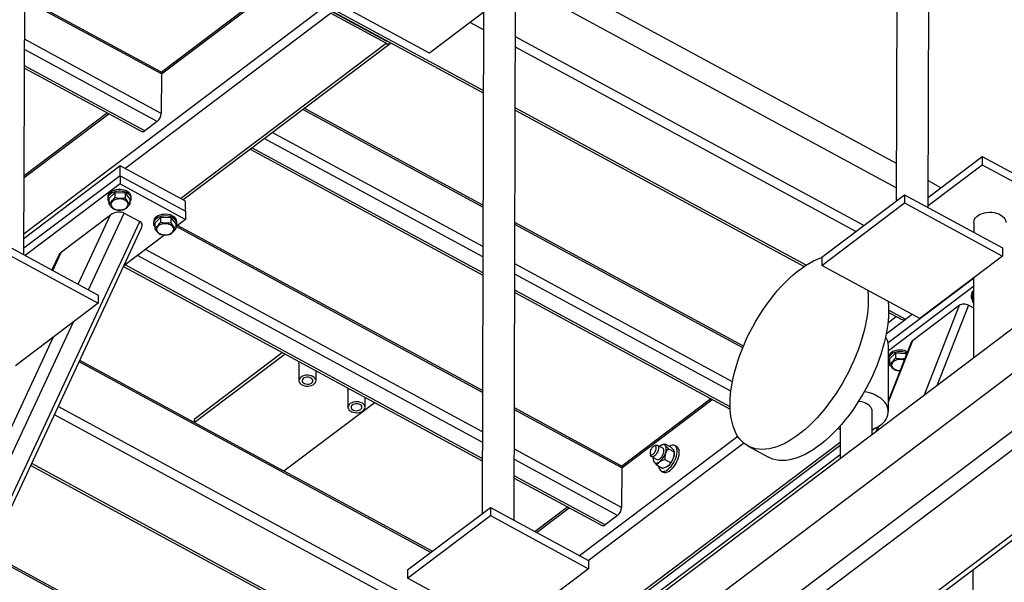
# Model space of a CAD drawing. Header units: millimetres. Extents: x 0 to 841, y 0 to 594.
# Tile 164 of 190: x 722 to 748, y 339 to 354. Entities that reach past the tile are written whole.
import ezdxf

# ---------------------------------------------------------------- set-up
doc = ezdxf.new("R2010")
doc.units = ezdxf.units.MM
doc.layers.add('TRAIT-FORT', color=4, linetype='Continuous', lineweight=25)

msp = doc.modelspace()

# ---------------------------------------------------------------- linework, layer by layer
at = {"layer": 'TRAIT-FORT', "color": 4, "linetype": 'Continuous', "lineweight": 25}
for p, q in [((745.008, 364.017), (744.969, 349.139)), ((745.826, 348.963), (745.865, 364.015)), ((724.561, 357.109), (733.936, 352.029)), ((733.936, 352.092), (724.609, 357.145)), ((734.763, 340.606), (734.803, 355.658)), ((721.668, 347.701), (721.687, 354.938)), ((728.506, 354.971), (725.332, 352.574)), ((725.339, 352.534), (728.541, 354.952)), ((744.972, 350.137), (735.853, 355.078)), ((734.714, 354.763), (732.502, 353.092)), ((744.97, 349.492), (735.355, 354.702)), ((721.669, 348.271), (729.69, 354.33)), ((725.339, 352.534), (721.762, 354.472)), ((725.31, 352.601), (721.78, 354.513)), ((732.502, 353.092), (729.882, 354.511)), ((724.365, 350.006), (729.86, 354.157)), ((729.86, 354.223), (731.344, 353.419)), ((731.344, 353.353), (729.86, 354.157)), ((733.942, 354.18), (733.906, 340.782)), ((733.94, 353.716), (733.584, 353.909)), ((744.104, 348.485), (734.797, 353.528)), ((725.336, 351.479), (721.683, 353.459)), ((725.85, 349.202), (731.344, 353.353)), ((725.914, 349.167), (731.448, 353.348)), ((731.361, 353.412), (731.37, 353.419)), ((743.891, 348.325), (734.796, 353.253)), ((725.225, 351.264), (721.682, 353.184)), ((724.893, 351.013), (721.681, 352.754)), ((721.681, 352.691), (724.812, 350.994)), ((725.339, 352.534), (725.336, 351.479)), ((723.897, 351.49), (721.673, 349.81)), ((721.673, 349.765), (723.932, 351.471)), ((733.928, 348.977), (729.114, 351.585)), ((733.928, 349.028), (729.154, 351.615)), ((742.56, 347.42), (734.792, 351.628)), ((734.792, 351.566), (742.507, 347.385)), ((755.288, 351.176), (686.454, 299.178)), ((725.225, 351.264), (724.893, 351.013)), ((733.925, 347.922), (728.3, 350.97)), ((733.924, 347.647), (728.088, 350.809)), ((727.707, 350.522), (733.923, 347.154)), ((733.923, 347.217), (727.756, 350.559)), ((745.826, 349.022), (747.266, 350.109)), ((745.827, 349.241), (747.267, 350.329)), ((747.267, 350.329), (747.266, 350.109)), ((747.266, 350.109), (749.885, 348.69)), ((747.267, 350.329), (749.886, 348.91)), ((724.234, 350.077), (721.669, 348.139)), ((724.234, 349.814), (724.234, 350.077)), ((725.981, 349.131), (724.234, 350.077)), ((724.234, 349.814), (721.668, 347.875)), ((724.233, 349.594), (721.702, 347.682)), ((724.234, 349.814), (724.233, 349.594)), ((724.233, 349.594), (725.979, 348.648)), ((724.234, 349.814), (725.98, 348.868)), ((746.16, 349.493), (745.828, 349.673)), ((723.938, 349.209), (724.092, 349.359)), ((724.092, 349.359), (724.091, 349.228)), ((724.372, 349.349), (724.092, 349.359)), ((724.372, 349.349), (724.371, 349.218)), ((724.372, 349.349), (724.498, 349.189)), ((742.978, 347.635), (745.191, 349.307)), ((745.191, 349.307), (745.19, 349.087)), ((745.191, 349.307), (747.81, 347.888)), ((754.118, 349.091), (640.007, 262.89)), ((723.904, 349.244), (723.904, 349.2)), ((723.938, 349.209), (723.938, 349.078)), ((724.498, 349.189), (724.498, 349.057)), ((724.533, 349.198), (724.533, 349.242)), ((725.98, 348.868), (725.981, 349.131)), ((742.978, 347.416), (745.19, 349.087)), ((745.19, 349.087), (747.809, 347.668)), ((723.391, 346.767), (724.346, 348.815)), ((724.346, 348.815), (724.76, 348.591)), ((725.98, 348.868), (725.979, 348.648)), ((716.248, 330.322), (724.76, 348.591)), ((722.669, 347.776), (723.977, 348.764)), ((723.116, 346.916), (723.977, 348.764)), ((725.127, 348.582), (725.126, 348.538)), ((725.161, 348.547), (725.16, 348.415)), ((725.161, 348.547), (725.314, 348.697)), ((725.314, 348.697), (725.313, 348.565)), ((725.594, 348.687), (725.314, 348.697)), ((725.594, 348.687), (725.593, 348.555)), ((725.594, 348.687), (725.721, 348.527)), ((725.721, 348.527), (725.72, 348.395)), ((725.979, 348.648), (725.732, 348.461)), ((725.755, 348.536), (725.755, 348.58)), ((740.885, 345.259), (734.784, 348.564)), ((740.868, 345.217), (734.784, 348.513)), ((747.041, 348.565), (747.04, 348.305)), ((716.399, 330.376), (724.815, 348.435)), ((733.915, 344.021), (725.729, 348.456)), ((733.915, 344.072), (725.766, 348.487)), ((721.033, 348.045), (723.652, 346.626)), ((725.431, 348.234), (724.335, 347.406)), ((721.032, 347.825), (723.651, 346.406)), ((722.44, 347.282), (722.669, 347.776)), ((733.912, 342.966), (724.913, 347.842)), ((747.81, 347.888), (747.809, 347.668)), ((754.114, 347.553), (640.003, 261.352)), ((722.596, 347.69), (722.413, 347.297)), ((733.911, 342.691), (724.7, 347.682)), ((740.593, 344.309), (734.781, 347.458)), ((742.978, 347.635), (742.978, 347.416)), ((747.809, 347.668), (745.597, 345.997)), ((754.331, 347.216), (640.221, 261.014)), ((724.328, 347.39), (733.91, 342.198)), ((733.91, 342.261), (724.368, 347.431)), ((745.597, 345.997), (742.978, 347.416)), ((740.554, 344.055), (734.78, 347.183)), ((744.752, 345.353), (747.037, 347.079)), ((747.037, 347.085), (747.031, 344.939)), ((740.532, 343.636), (734.779, 346.753)), ((734.779, 346.691), (740.535, 343.572)), ((744.763, 345.142), (747.036, 346.86)), ((723.652, 346.626), (723.651, 346.406)), ((746.972, 346.624), (746.972, 346.58)), ((747.006, 346.59), (747.036, 346.619)), ((747.006, 346.59), (747.006, 346.458)), ((747.006, 346.458), (747.035, 346.479)), ((756.077, 346.27), (641.967, 260.068)), ((642.139, 260.06), (756.25, 346.261)), ((723.651, 346.406), (721.439, 344.735)), ((745.227, 345.975), (744.765, 346.225)), ((744.765, 346.162), (745.071, 345.996)), ((746.653, 346.345), (745.399, 345.398)), ((746.653, 346.345), (745.702, 343.934)), ((746.901, 346.354), (746.05, 344.198)), ((746.901, 346.354), (747.035, 346.281)), ((715.833, 330.547), (722.99, 345.907)), ((745.398, 346.104), (744.7, 345.577)), ((744.747, 345.886), (744.968, 346.052)), ((715.659, 330.912), (722.459, 345.506)), ((745.399, 345.398), (744.759, 343.776)), ((745.365, 345.356), (744.759, 343.82)), ((744.758, 343.509), (744.763, 345.266)), ((732.534, 339.746), (723.138, 344.837)), ((726.212, 343.222), (723.157, 344.878)), ((726.212, 343.215), (728.644, 345.052)), ((728.576, 345.088), (726.213, 343.303)), ((744.793, 344.918), (744.946, 345.068)), ((744.793, 344.918), (744.793, 344.787)), ((744.946, 345.068), (744.946, 344.937)), ((745.226, 345.058), (744.946, 345.068)), ((745.226, 345.058), (745.226, 345.004)), ((745.226, 345.058), (745.241, 345.04)), ((729.014, 344.799), (729.012, 344.337)), ((729.469, 344.336), (729.47, 344.604)), ((744.832, 344.724), (744.762, 344.762)), ((745.066, 344.597), (745.05, 344.606)), ((730.323, 344.089), (730.322, 343.628)), ((730.779, 343.627), (730.78, 343.894)), ((740.02, 343.851), (737.629, 342.045)), ((737.636, 342.004), (740.055, 343.832)), ((733.76, 337.586), (722.581, 343.642)), ((731.045, 343.751), (728.613, 341.914)), ((737.607, 342.072), (734.771, 343.608)), ((737.636, 342.004), (734.771, 343.557)), ((733.649, 337.37), (722.479, 343.422)), ((726.213, 343.303), (726.212, 343.215)), ((744.328, 342.897), (744.33, 343.51)), ((728.613, 341.914), (726.212, 343.215)), ((743.472, 343.129), (743.469, 342.248)), ((744.427, 343.077), (744.328, 343.003)), ((744.477, 343.104), (744.423, 342.969)), ((744.499, 343.118), (744.448, 342.987)), ((736.507, 339.661), (740.734, 342.854)), ((737.633, 340.95), (734.768, 342.502)), ((736.02, 337.066), (743.47, 342.695)), ((736.042, 337), (743.47, 342.611)), ((736.739, 339.535), (740.891, 342.671)), ((738.535, 342.604), (738.496, 342.585)), ((738.734, 342.531), (738.592, 342.608)), ((738.653, 342.59), (738.642, 342.581)), ((738.697, 342.616), (738.691, 342.613)), ((738.786, 342.648), (738.94, 342.565)), ((738.886, 342.515), (739.04, 342.432)), ((739.108, 342.572), (739.054, 342.601)), ((741.014, 342.586), (741.56, 342.291)), ((737.522, 340.735), (734.767, 342.227)), ((743.47, 342.354), (736.282, 336.925)), ((738.395, 342.399), (738.4, 342.357)), ((738.428, 342.307), (738.57, 342.23)), ((738.478, 342.221), (738.481, 342.199)), ((738.784, 342.23), (738.938, 342.147)), ((739.044, 342.422), (739.041, 342.444)), ((721.85, 342.074), (732.314, 336.404)), ((732.395, 336.423), (721.874, 342.124)), ((737.636, 342.004), (737.633, 340.95)), ((738.582, 342.078), (738.736, 341.994)), ((738.825, 342.027), (738.831, 342.03)), ((732.574, 339.776), (728.619, 341.918)), ((737.19, 340.484), (734.766, 341.797)), ((734.766, 341.735), (737.109, 340.465)), ((738.686, 341.923), (738.741, 341.894)), ((731.915, 339.278), (734.128, 340.95)), ((734.128, 340.95), (734.127, 340.73)), ((734.128, 340.95), (736.747, 339.531)), ((736.195, 340.961), (735.323, 340.302)), ((735.358, 340.283), (736.229, 340.942)), ((731.915, 339.059), (734.127, 340.73)), ((734.127, 340.73), (736.747, 339.311)), ((737.522, 340.735), (737.19, 340.484)), ((728.786, 335.319), (720.735, 339.68)), ((728.757, 335.386), (720.754, 339.722)), ((736.747, 339.311), (734.534, 337.64)), ((736.747, 339.531), (736.747, 339.311)), ((731.915, 339.278), (731.915, 339.059)), ((734.534, 337.64), (731.915, 339.059)), ((747.016, 339.286), (747.002, 333.687))]:
    msp.add_line(p, q, dxfattribs=at)
at = {"layer": 'TRAIT-FORT', "color": 4, "linetype": 'Continuous', "lineweight": 25, "flags": 128}
for points in [[(731.344, 353.353), (731.37, 353.342), (731.394, 353.336), (731.417, 353.336), (731.437, 353.341), (731.453, 353.352), (731.465, 353.368)], [(724.074, 349.422), (724.027, 349.403), (723.986, 349.378), (723.952, 349.35), (723.926, 349.317), (723.91, 349.283), (723.904, 349.247), (723.904, 349.244)], [(724.074, 349.378), (724.027, 349.359), (723.985, 349.334), (723.952, 349.306), (723.926, 349.274), (723.91, 349.239), (723.904, 349.203), (723.908, 349.167), (723.922, 349.132), (723.938, 349.109)], [(724.533, 349.242), (724.532, 349.257), (724.523, 349.293), (724.504, 349.327), (724.476, 349.358), (724.44, 349.386), (724.396, 349.409), (724.347, 349.426), (724.294, 349.438), (724.238, 349.444), (724.182, 349.443), (724.127, 349.435), (724.074, 349.422)], [(724.498, 349.107), (724.499, 349.108), (724.52, 349.142), (724.531, 349.177), (724.532, 349.213), (724.523, 349.249), (724.504, 349.283), (724.476, 349.314), (724.44, 349.342), (724.396, 349.365), (724.347, 349.382), (724.294, 349.394), (724.238, 349.4), (724.182, 349.399), (724.127, 349.392), (724.074, 349.378)], [(724.025, 349.126), (724.003, 349.099), (723.99, 349.069), (723.988, 349.038), (723.995, 349.008), (724.012, 348.979), (724.038, 348.953), (724.073, 348.931), (724.113, 348.914), (724.158, 348.903), (724.206, 348.898), (724.254, 348.9), (724.3, 348.907), (724.343, 348.921), (724.381, 348.941), (724.411, 348.965), (724.433, 348.992), (724.446, 349.022), (724.448, 349.053), (724.441, 349.083), (724.424, 349.112), (724.398, 349.138), (724.364, 349.16), (724.323, 349.177), (724.278, 349.188), (724.231, 349.193), (724.182, 349.191), (724.136, 349.183), (724.093, 349.17), (724.055, 349.15), (724.025, 349.126)], [(725.755, 348.58), (725.754, 348.595), (725.745, 348.631), (725.726, 348.665), (725.698, 348.696), (725.662, 348.723), (725.618, 348.746), (725.569, 348.764), (725.516, 348.776), (725.46, 348.782), (725.404, 348.781), (725.349, 348.773), (725.297, 348.76)], [(747.041, 348.565), (747.041, 348.568), (747.047, 348.61), (747.062, 348.651), (747.088, 348.689), (747.122, 348.725), (747.164, 348.757), (747.214, 348.784), (747.269, 348.807), (747.329, 348.823), (747.393, 348.834), (747.458, 348.838), (747.523, 348.836), (747.588, 348.827), (747.649, 348.813), (747.707, 348.792), (747.758, 348.766), (747.803, 348.735), (747.84, 348.701), (747.869, 348.663), (747.888, 348.623), (747.897, 348.581), (747.898, 348.563)], [(725.297, 348.716), (725.249, 348.697), (725.208, 348.672), (725.174, 348.643), (725.148, 348.611), (725.132, 348.577), (725.126, 348.541), (725.131, 348.505), (725.145, 348.47), (725.16, 348.447)], [(725.297, 348.76), (725.249, 348.741), (725.208, 348.716), (725.174, 348.687), (725.149, 348.655), (725.133, 348.621), (725.127, 348.585), (725.127, 348.582)], [(725.247, 348.464), (725.225, 348.437), (725.212, 348.407), (725.21, 348.376), (725.217, 348.346), (725.235, 348.317), (725.261, 348.291), (725.295, 348.269), (725.335, 348.252), (725.38, 348.241), (725.428, 348.236), (725.476, 348.237), (725.523, 348.245), (725.566, 348.259), (725.603, 348.278), (725.634, 348.302), (725.656, 348.33), (725.668, 348.36), (725.671, 348.39), (725.663, 348.421), (725.646, 348.45), (725.62, 348.476), (725.586, 348.498), (725.545, 348.514), (725.5, 348.526), (725.453, 348.531), (725.405, 348.529), (725.358, 348.521), (725.315, 348.507), (725.277, 348.488), (725.247, 348.464)], [(725.72, 348.445), (725.721, 348.446), (725.742, 348.48), (725.753, 348.515), (725.754, 348.551), (725.745, 348.587), (725.726, 348.621), (725.698, 348.652), (725.662, 348.679), (725.618, 348.703), (725.569, 348.72), (725.516, 348.732), (725.46, 348.738), (725.404, 348.737), (725.349, 348.729), (725.297, 348.716)], [(740.532, 343.706), (740.535, 343.838), (740.545, 343.975), (740.562, 344.116), (740.584, 344.261), (740.614, 344.408), (740.649, 344.558), (740.69, 344.709), (740.738, 344.862), (740.791, 345.016), (740.849, 345.17), (740.913, 345.324), (740.982, 345.477), (741.056, 345.629), (741.135, 345.779), (741.218, 345.927), (741.305, 346.071), (741.396, 346.212), (741.49, 346.35), (741.588, 346.483), (741.688, 346.611), (741.79, 346.733), (741.895, 346.85), (742.001, 346.961), (742.109, 347.065), (742.217, 347.163), (742.326, 347.253), (742.436, 347.335), (742.545, 347.41), (742.653, 347.477), (742.761, 347.535), (742.867, 347.585), (742.971, 347.626), (742.978, 347.628)], [(744.206, 346.75), (744.207, 346.741), (744.216, 346.619), (744.219, 346.491), (744.216, 346.359), (744.206, 346.222), (744.189, 346.081), (744.166, 345.937), (744.137, 345.789), (744.102, 345.639), (744.06, 345.488), (744.013, 345.335), (743.96, 345.181), (743.901, 345.027), (743.837, 344.873), (743.768, 344.72), (743.694, 344.568), (743.616, 344.418), (743.533, 344.271), (743.446, 344.126), (743.355, 343.985), (743.26, 343.847), (743.163, 343.715), (743.063, 343.587), (742.96, 343.464), (742.856, 343.347), (742.749, 343.236), (742.642, 343.132), (742.533, 343.034), (742.424, 342.944), (742.315, 342.862), (742.206, 342.787), (742.097, 342.72), (741.99, 342.662), (741.884, 342.613), (741.779, 342.572), (741.677, 342.54), (741.577, 342.517), (741.48, 342.503), (741.386, 342.498), (741.296, 342.502), (741.209, 342.515), (741.127, 342.538), (741.048, 342.569), (740.975, 342.61), (740.906, 342.659), (740.843, 342.716), (740.785, 342.782), (740.732, 342.856), (740.686, 342.938), (740.645, 343.028), (740.61, 343.125), (740.582, 343.229), (740.56, 343.339), (740.544, 343.456), (740.534, 343.578), (740.532, 343.706), (740.532, 343.706)], [(744.752, 346.455), (744.753, 346.446), (744.762, 346.324), (744.765, 346.196), (744.761, 346.063), (744.751, 345.926), (744.735, 345.785), (744.712, 345.641), (744.683, 345.494), (744.647, 345.344), (744.606, 345.192), (744.559, 345.039), (744.506, 344.885), (744.447, 344.731), (744.383, 344.577), (744.314, 344.424), (744.24, 344.272), (744.161, 344.122), (744.078, 343.975), (743.991, 343.83), (743.9, 343.689), (743.806, 343.552), (743.709, 343.419), (743.609, 343.291), (743.506, 343.168), (743.401, 343.051), (743.295, 342.94), (743.188, 342.836), (743.079, 342.739), (742.97, 342.649), (742.861, 342.566), (742.752, 342.491), (742.643, 342.425), (742.536, 342.367), (742.429, 342.317), (742.325, 342.276), (742.223, 342.244), (742.123, 342.221), (742.026, 342.207), (741.932, 342.202), (741.841, 342.206), (741.755, 342.22), (741.672, 342.242), (741.594, 342.274), (741.56, 342.291)], [(744.929, 345.131), (744.882, 345.112), (744.84, 345.087), (744.807, 345.059), (744.781, 345.027), (744.765, 344.992), (744.762, 344.98)], [(729.014, 344.799), (729.019, 344.829), (729.024, 344.843)], [(744.929, 345.087), (744.882, 345.068), (744.84, 345.043), (744.806, 345.015), (744.781, 344.983), (744.765, 344.948), (744.762, 344.936)], [(744.88, 344.835), (744.858, 344.808), (744.845, 344.778), (744.843, 344.747), (744.85, 344.717), (744.867, 344.688), (744.893, 344.662), (744.927, 344.64), (744.968, 344.623), (745.013, 344.612), (745.06, 344.607), (745.07, 344.607)], [(729.388, 344.448), (729.347, 344.466), (729.301, 344.478), (729.253, 344.483), (729.203, 344.481), (729.156, 344.473), (729.112, 344.458), (729.075, 344.437), (729.045, 344.412), (729.024, 344.383), (729.014, 344.353), (729.014, 344.321), (729.024, 344.29), (729.045, 344.261), (729.075, 344.236), (729.113, 344.216), (729.157, 344.201), (729.204, 344.192), (729.254, 344.191), (729.303, 344.196), (729.348, 344.208), (729.389, 344.225), (729.423, 344.248), (729.449, 344.275), (729.464, 344.305), (729.469, 344.337), (729.464, 344.368), (729.448, 344.398), (729.422, 344.425), (729.388, 344.448)], [(729.335, 344.408), (729.301, 344.421), (729.263, 344.429), (729.224, 344.429), (729.185, 344.423), (729.151, 344.41), (729.123, 344.392), (729.104, 344.37), (729.096, 344.345), (729.098, 344.32), (729.11, 344.296), (729.133, 344.275), (729.163, 344.258), (729.199, 344.248), (729.238, 344.244), (729.278, 344.247), (729.314, 344.256), (729.346, 344.272), (729.369, 344.292), (729.383, 344.316), (729.386, 344.341), (729.379, 344.366), (729.361, 344.389), (729.335, 344.408)], [(730.323, 344.089), (730.328, 344.12), (730.334, 344.133)], [(744.328, 343.035), (744.345, 343.042), (744.422, 343.075), (744.492, 343.113), (744.556, 343.156), (744.612, 343.204), (744.66, 343.254), (744.698, 343.308), (744.728, 343.365), (744.747, 343.423), (744.757, 343.482), (744.757, 343.541), (744.747, 343.6), (744.726, 343.658), (744.697, 343.714), (744.657, 343.768), (744.609, 343.819), (744.553, 343.866), (744.489, 343.909), (744.418, 343.948), (744.341, 343.981), (744.259, 344.009), (744.173, 344.031), (744.116, 344.041)], [(744.33, 343.51), (744.325, 343.549), (744.311, 343.59), (744.287, 343.629), (744.255, 343.666), (744.213, 343.698), (744.165, 343.727), (744.11, 343.75), (744.051, 343.768), (743.988, 343.779), (743.961, 343.782)], [(730.698, 343.739), (730.657, 343.756), (730.611, 343.768), (730.562, 343.773), (730.513, 343.771), (730.465, 343.763), (730.422, 343.748), (730.384, 343.728), (730.354, 343.703), (730.334, 343.674), (730.323, 343.643), (730.323, 343.611), (730.334, 343.581), (730.355, 343.552), (730.385, 343.527), (730.423, 343.506), (730.466, 343.491), (730.514, 343.483), (730.563, 343.481), (730.612, 343.486), (730.658, 343.498), (730.699, 343.516), (730.733, 343.539), (730.758, 343.566), (730.774, 343.596), (730.779, 343.627), (730.773, 343.659), (730.758, 343.689), (730.732, 343.716), (730.698, 343.739)], [(730.644, 343.698), (730.611, 343.712), (730.573, 343.719), (730.533, 343.72), (730.495, 343.713), (730.461, 343.701), (730.433, 343.683), (730.414, 343.66), (730.405, 343.636), (730.407, 343.61), (730.42, 343.586), (730.442, 343.565), (730.472, 343.549), (730.509, 343.538), (730.548, 343.534), (730.587, 343.537), (730.624, 343.547), (730.655, 343.562), (730.679, 343.583), (730.692, 343.606), (730.696, 343.632), (730.689, 343.657), (730.671, 343.679), (730.644, 343.698)], [(743.411, 343.062), (743.461, 343.041), (743.471, 343.038)], [(738.56, 342.537), (738.557, 342.563), (738.547, 342.581), (738.532, 342.591), (738.512, 342.591), (738.49, 342.582), (738.466, 342.564), (738.443, 342.539), (738.423, 342.509), (738.408, 342.476), (738.398, 342.443), (738.394, 342.413), (738.397, 342.387), (738.407, 342.369), (738.423, 342.359), (738.442, 342.359), (738.465, 342.368), (738.489, 342.386), (738.511, 342.411), (738.531, 342.441), (738.547, 342.474), (738.557, 342.507), (738.56, 342.537)], [(738.621, 342.541), (738.617, 342.505), (738.607, 342.467), (738.59, 342.428), (738.569, 342.39), (738.544, 342.357), (738.516, 342.331), (738.489, 342.312), (738.462, 342.302), (738.439, 342.303), (738.42, 342.312), (738.407, 342.331), (738.4, 342.357)], [(738.535, 342.604), (738.545, 342.609), (738.57, 342.613), (738.591, 342.608), (738.607, 342.594), (738.617, 342.571), (738.621, 342.541)], [(738.622, 342.056), (738.622, 342.048), (738.629, 342.005), (738.643, 341.969), (738.663, 341.941), (738.688, 341.922), (738.719, 341.912), (738.753, 341.912), (738.791, 341.922), (738.831, 341.94), (738.872, 341.968), (738.913, 342.003), (738.953, 342.046), (738.99, 342.094), (739.024, 342.147), (739.054, 342.203), (739.079, 342.261), (739.099, 342.319), (739.112, 342.375), (739.118, 342.428), (739.118, 342.477), (739.118, 342.477)], [(738.651, 342.248), (738.679, 342.273), (738.705, 342.305), (738.727, 342.341), (738.745, 342.38), (738.757, 342.419), (738.762, 342.455), (738.761, 342.487), (738.752, 342.512), (738.738, 342.529), (738.734, 342.531)], [(738.804, 342.599), (738.791, 342.612), (738.776, 342.621), (738.759, 342.627), (738.74, 342.627), (738.72, 342.624), (738.698, 342.616), (738.676, 342.605), (738.653, 342.59)], [(738.803, 342.39), (738.813, 342.422), (738.821, 342.454), (738.825, 342.484), (738.827, 342.512), (738.826, 342.538), (738.821, 342.562), (738.814, 342.582), (738.804, 342.599)], [(739.118, 342.477), (739.111, 342.52), (739.097, 342.556), (739.078, 342.583), (739.052, 342.602), (739.022, 342.612), (738.987, 342.612), (738.949, 342.603), (738.909, 342.584), (738.907, 342.583)], [(738.741, 341.894), (738.743, 341.893), (738.773, 341.883), (738.808, 341.883), (738.845, 341.892), (738.885, 341.911), (738.926, 341.938), (738.967, 341.973), (739.007, 342.016), (739.045, 342.064), (739.079, 342.117), (739.109, 342.174), (739.134, 342.231), (739.153, 342.289), (739.166, 342.346), (739.173, 342.399), (739.173, 342.447)], [(738.5, 342.162), (738.512, 342.149), (738.527, 342.14), (738.544, 342.134), (738.563, 342.134), (738.584, 342.137), (738.606, 342.144), (738.628, 342.156), (738.651, 342.171)], [(738.869, 342.053), (738.846, 342.038), (738.831, 342.03)]]:
    msp.add_lwpolyline(points, dxfattribs=at)
at = {"layer": 'TRAIT-FORT', "color": 4, "linetype": 'Continuous', "lineweight": 25}
for centre, radius, start, end in [((731.374, 353.466), 0.0561, 237.5107, 281.2324), ((725.268, 352.543), 0.0712, 352.4354, 54.228), ((725.035, 351.498), 0.301, 309.0289, 356.4481), ((724.839, 351.064), 0.0745, 249.0032, 317.2109), ((747.131, 346.618), 0.159, 126.5626, 177.6551), ((747.119, 346.581), 0.147, 124.7987, 219.0379), ((744.367, 345.26), 0.396, 0.9287, 36.9225), ((745.072, 344.694), 0.46, 64.7539, 108.0495), ((745.072, 344.646), 0.463, 66.955, 107.9609), ((744.911, 344.915), 0.153, 192.4623, 219.4337), ((745.075, 344.589), 0.314, 70.4991, 128.3841), ((739.026, 342.451), 0.147, 358.7514, 55.8108), ((738.651, 342.25), 0.175, 170.2097, 210.1181), ((738.597, 342.3), 0.0747, 249.176, 316.8222), ((738.342, 342.549), 0.488, 309.3016, 341.0016), ((738.56, 342.431), 0.488, 309.3016, 341.0016), ((738.717, 342.394), 0.328, 338.1213, 4.8839), ((737.565, 342.014), 0.0712, 352.4354, 54.228), ((737.333, 340.969), 0.301, 309.0289, 356.4481), ((737.136, 340.535), 0.0745, 249.0032, 317.2109)]:
    msp.add_arc(centre, radius, start, end, dxfattribs=at)
for centre, major_axis, ratio, start_param, end_param in [((724.152, 348.669), (0.257, 0.074), 0.614259, 0.558083, 2.128879), ((724.567, 348.444), (0.257, 0.074), 0.614259, 5.791677, 6.841268), ((722.844, 347.681), (0.257, 0.074), 0.614259, 2.128879, 2.650085), ((746.79, 346.27), (0.177, -0.01), 0.632238, 0.928636, 2.499433), ((745.249, 346.095), (0.241, 0.018), 0.543297, 3.842815, 4.512325), ((745.249, 346.095), (0.241, 0.018), 0.543297, 3.842815, 4.512325), ((745.536, 345.323), (0.177, -0.01), 0.632238, 2.499433, 2.934452)]:
    msp.add_ellipse(centre, major_axis=major_axis, ratio=ratio, start_param=start_param, end_param=end_param, dxfattribs=at)
for points, knots in [([(723.938, 349.078), (723.958, 349.09), (723.99, 349.111), (724.036, 349.157), (724.068, 349.196), (724.086, 349.221), (724.091, 349.228)], [0, 0, 0, 0, 0.385549, 0.637642, 0.896546, 1, 1, 1, 1]), ([(724.065, 348.918), (724.054, 348.927), (724.032, 348.945), (723.999, 348.983), (723.967, 349.028), (723.948, 349.061), (723.938, 349.078)], [0, 0, 0, 0, 0.264605, 0.534948, 0.765343, 1, 1, 1, 1]), ([(724.371, 349.218), (724.347, 349.214), (724.298, 349.206), (724.225, 349.205), (724.155, 349.212), (724.113, 349.223), (724.091, 349.228)], [0, 0, 0, 0, 0.264605, 0.534948, 0.765343, 1, 1, 1, 1]), ([(724.345, 348.907), (724.364, 348.92), (724.397, 348.94), (724.443, 348.987), (724.475, 349.026), (724.493, 349.05), (724.498, 349.057)], [0, 0, 0, 0, 0.385549, 0.637642, 0.896546, 1, 1, 1, 1]), ([(724.371, 349.218), (724.382, 349.199), (724.404, 349.161), (724.437, 349.116), (724.469, 349.081), (724.488, 349.065), (724.498, 349.057)], [0, 0, 0, 0, 0.264605, 0.534948, 0.765343, 1, 1, 1, 1]), ([(724.065, 348.918), (724.089, 348.912), (724.138, 348.9), (724.211, 348.894), (724.281, 348.897), (724.323, 348.904), (724.345, 348.907)], [0, 0, 0, 0, 0.264605, 0.534948, 0.765343, 1, 1, 1, 1]), ([(725.16, 348.415), (725.18, 348.428), (725.212, 348.448), (725.259, 348.495), (725.29, 348.534), (725.308, 348.558), (725.313, 348.565)], [0, 0, 0, 0, 0.385549, 0.637642, 0.896546, 1, 1, 1, 1]), ([(725.593, 348.555), (725.569, 348.551), (725.52, 348.543), (725.447, 348.542), (725.378, 348.55), (725.335, 348.56), (725.313, 348.565)], [0, 0, 0, 0, 0.264605, 0.534948, 0.765343, 1, 1, 1, 1]), ([(725.593, 348.555), (725.604, 348.537), (725.627, 348.499), (725.66, 348.454), (725.691, 348.419), (725.711, 348.403), (725.72, 348.395)], [0, 0, 0, 0, 0.264605, 0.534948, 0.765343, 1, 1, 1, 1]), ([(725.287, 348.255), (725.276, 348.264), (725.254, 348.283), (725.221, 348.321), (725.189, 348.366), (725.17, 348.399), (725.16, 348.415)], [0, 0, 0, 0, 0.264605, 0.534948, 0.765343, 1, 1, 1, 1]), ([(725.287, 348.255), (725.311, 348.25), (725.361, 348.238), (725.433, 348.232), (725.503, 348.235), (725.546, 348.242), (725.567, 348.245)], [0, 0, 0, 0, 0.264605, 0.534948, 0.765343, 1, 1, 1, 1]), ([(725.567, 348.245), (725.587, 348.258), (725.619, 348.278), (725.666, 348.325), (725.697, 348.363), (725.715, 348.388), (725.72, 348.395)], [0, 0, 0, 0, 0.385549, 0.637642, 0.896546, 1, 1, 1, 1]), ([(747.035, 346.409), (747.035, 346.409), (747.025, 346.424), (747.015, 346.441), (747.006, 346.458)], [0, 0, 0, 0, 0.0037319, 1, 1, 1, 1]), ([(744.793, 344.787), (744.812, 344.799), (744.845, 344.82), (744.891, 344.866), (744.923, 344.905), (744.941, 344.93), (744.946, 344.937)], [0, 0, 0, 0, 0.385549, 0.637642, 0.896546, 1, 1, 1, 1]), ([(745.194, 344.922), (745.18, 344.92), (745.142, 344.914), (745.08, 344.914), (745.01, 344.921), (744.968, 344.932), (744.946, 344.937)], [0, 0, 0, 0, 0.168268, 0.474026, 0.734603, 1, 1, 1, 1]), ([(744.92, 344.627), (744.909, 344.636), (744.887, 344.654), (744.854, 344.692), (744.822, 344.737), (744.803, 344.77), (744.793, 344.787)], [0, 0, 0, 0, 0.264605, 0.534948, 0.765343, 1, 1, 1, 1]), ([(744.92, 344.627), (744.944, 344.621), (744.993, 344.609), (745.043, 344.606), (745.069, 344.605)], [0, 0, 0, 0, 0.49802, 1, 1, 1, 1]), ([(738.696, 342.615), (738.708, 342.621), (738.736, 342.634), (738.768, 342.643), (738.786, 342.648)], [0, 0, 0, 0, 0.416524, 1, 1, 1, 1]), ([(738.804, 342.599), (738.797, 342.61), (738.783, 342.631), (738.785, 342.642), (738.786, 342.648)], [0, 0, 0, 0, 0.504, 1, 1, 1, 1]), ([(738.886, 342.515), (738.872, 342.5), (738.842, 342.468), (738.816, 342.424), (738.805, 342.396), (738.803, 342.39)], [0, 0, 0, 0, 0.432385, 0.879554, 1, 1, 1, 1]), ([(738.886, 342.515), (738.872, 342.528), (738.843, 342.555), (738.817, 342.583), (738.806, 342.596), (738.804, 342.599)], [0, 0, 0, 0, 0.432385, 0.879554, 1, 1, 1, 1]), ([(738.94, 342.565), (738.955, 342.552), (738.984, 342.525), (739.01, 342.497), (739.02, 342.484), (739.022, 342.481)], [0, 0, 0, 0, 0.432385, 0.879554, 1, 1, 1, 1]), ([(739.022, 342.481), (739.029, 342.47), (739.043, 342.449), (739.041, 342.437), (739.04, 342.432)], [0, 0, 0, 0, 0.504, 1, 1, 1, 1]), ([(738.482, 342.199), (738.482, 342.198), (738.481, 342.191), (738.488, 342.177), (738.498, 342.165), (738.5, 342.162)], [0, 0, 0, 0, 0.174658, 0.824865, 1, 1, 1, 1]), ([(738.651, 342.171), (738.662, 342.179), (738.686, 342.195), (738.732, 342.215), (738.766, 342.225), (738.784, 342.23)], [0, 0, 0, 0, 0.30999, 0.629546, 1, 1, 1, 1]), ([(738.803, 342.39), (738.796, 342.364), (738.782, 342.312), (738.783, 342.257), (738.784, 342.23)], [0, 0, 0, 0, 0.504, 1, 1, 1, 1]), ([(738.938, 342.147), (738.953, 342.162), (738.982, 342.194), (739.008, 342.238), (739.019, 342.266), (739.021, 342.272)], [0, 0, 0, 0, 0.432385, 0.879554, 1, 1, 1, 1]), ([(739.021, 342.272), (739.028, 342.298), (739.043, 342.35), (739.041, 342.405), (739.04, 342.432)], [0, 0, 0, 0, 0.504, 1, 1, 1, 1]), ([(738.5, 342.162), (738.51, 342.149), (738.531, 342.124), (738.565, 342.093), (738.582, 342.078)], [0, 0, 0, 0, 0.504, 1, 1, 1, 1]), ([(738.582, 342.078), (738.585, 342.086), (738.593, 342.106), (738.613, 342.137), (738.635, 342.159), (738.649, 342.17), (738.651, 342.171)], [0, 0, 0, 0, 0.237039, 0.589019, 0.951631, 1, 1, 1, 1]), ([(738.869, 342.053), (738.867, 342.052), (738.853, 342.041), (738.822, 342.024), (738.777, 342.006), (738.748, 341.998), (738.736, 341.994)], [0, 0, 0, 0, 0.048369, 0.39933, 0.762965, 1, 1, 1, 1]), ([(738.938, 342.147), (738.933, 342.134), (738.923, 342.111), (738.9, 342.08), (738.88, 342.062), (738.869, 342.053)], [0, 0, 0, 0, 0.370457, 0.681018, 1, 1, 1, 1])]:
    msp.add_open_spline(points, degree=3, knots=knots, dxfattribs=at)

doc.saveas('drawing.dxf')
